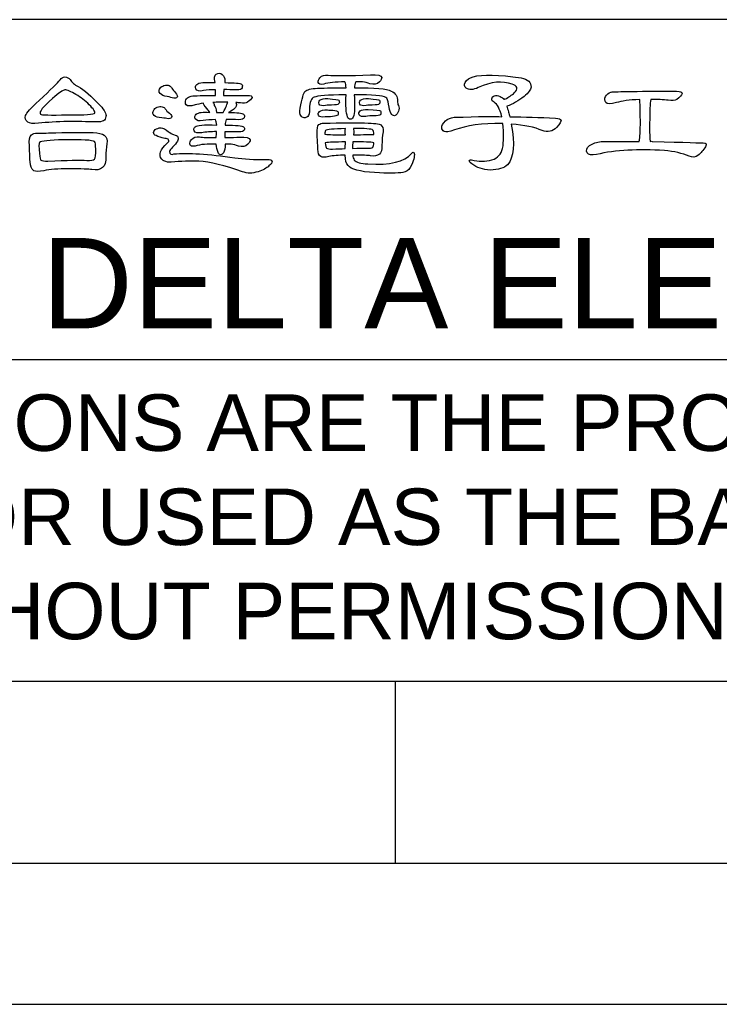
# Model space of a CAD drawing. Header units: millimetres. Extents: x -630 to 1463, y 209 to 1094.
# Tile 2 of 42: x -412 to -317, y 209 to 343. Entities that reach past the tile are written whole.
import ezdxf

# ---------------------------------------------------------------- set-up
doc = ezdxf.new("R2010")
doc.units = ezdxf.units.MM
doc.header["$LTSCALE"] = 32.67
doc.layers.get('0').update_dxf_attribs({"linetype": 'CONTINUOUS'})
for name, color, linetype in [('DELTA', 5, 'CONTINUOUS'), ('DF', 3, 'CONTINUOUS'), ('SPEC', 1, 'CONTINUOUS'), ('TXT', 7, 'CONTINUOUS')]:
    doc.layers.add(name, color=color, linetype=linetype)
doc.styles.add('TEXTSTYLE_1', font='ARIAL.TTF')

# ---------------------------------------------------------------- blocks, each defined once
blk = doc.blocks.new('A$C71E57D54')
blk.add_line((-430, -594), (-10, -594))
at = {"layer": 'DELTA'}
for points, knots in [([(-254.82, -500.24), (-253.34, -500.25), (-252.33, -500.26), (-251.79, -500.28), (-251.79, -500.28), (-251.46, -500.29), (-251.21, -500.25), (-251.05, -500.16), (-251.05, -500.16), (-250.9, -500.07), (-250.81, -499.91), (-250.78, -499.69), (-250.78, -499.69), (-250.72, -499.45), (-250.93, -499.06), (-251.4, -498.53), (-251.4, -498.53), (-252.33, -497.55), (-253.11, -496.88), (-253.74, -496.53), (-253.74, -496.53), (-254.11, -496.33), (-254.39, -496.08), (-254.6, -495.78), (-254.6, -495.78), (-254.71, -495.61), (-254.89, -495.52), (-255.15, -495.51), (-255.15, -495.51), (-255.34, -495.51), (-255.51, -495.61), (-255.66, -495.81), (-255.66, -495.81), (-255.91, -496.12), (-256.65, -496.85), (-257.87, -498), (-257.87, -498), (-258.75, -498.79), (-259.23, -499.33), (-259.32, -499.61), (-259.32, -499.61), (-259.41, -499.88), (-259.34, -500.11), (-259.1, -500.29), (-259.1, -500.29), (-258.9, -500.46), (-258.51, -500.5), (-257.94, -500.43), (-257.94, -500.43), (-257.04, -500.32), (-256, -500.26), (-254.82, -500.24)], [0, 0, 0, 0, 0.076923, 0.076923, 0.076923, 0.076923, 0.153846, 0.153846, 0.153846, 0.153846, 0.230769, 0.230769, 0.230769, 0.230769, 0.307692, 0.307692, 0.307692, 0.307692, 0.384615, 0.384615, 0.384615, 0.384615, 0.461538, 0.461538, 0.461538, 0.461538, 0.538462, 0.538462, 0.538462, 0.538462, 0.615385, 0.615385, 0.615385, 0.615385, 0.692308, 0.692308, 0.692308, 0.692308, 0.769231, 0.769231, 0.769231, 0.769231, 0.846154, 0.846154, 0.846154, 0.846154, 0.923077, 0.923077, 0.923077, 0.923077, 1, 1, 1, 1]), ([(-236.97, -498.23), (-236.81, -498.23), (-236.65, -498.24), (-236.49, -498.27), (-236.49, -498.27), (-236.16, -498.32), (-235.92, -498.3), (-235.74, -498.19), (-235.74, -498.19), (-235.46, -498), (-235.3, -497.83), (-235.26, -497.68), (-235.26, -497.68), (-235.23, -497.54), (-235.39, -497.46), (-235.77, -497.46), (-235.77, -497.46), (-236.63, -497.46), (-237.47, -497.47), (-238.3, -497.48), (-238.3, -497.48), (-238.29, -497.34), (-238.28, -497.18), (-238.27, -497), (-238.27, -497), (-238.27, -496.96), (-238.27, -496.91), (-238.26, -496.85), (-238.26, -496.85), (-237.84, -496.85), (-237.38, -496.86), (-236.89, -496.88), (-236.89, -496.88), (-236.55, -496.88), (-236.36, -496.8), (-236.32, -496.66), (-236.32, -496.66), (-236.26, -496.51), (-236.28, -496.38), (-236.37, -496.27), (-236.37, -496.27), (-236.51, -496.16), (-237.11, -496.11), (-238.16, -496.11), (-238.16, -496.11), (-238.12, -495.83), (-238.17, -495.58), (-238.3, -495.37), (-238.3, -495.37), (-238.44, -495.15), (-238.65, -495.07), (-238.9, -495.13), (-238.9, -495.13), (-239.15, -495.19), (-239.26, -495.4), (-239.24, -495.76), (-239.24, -495.76), (-239.21, -495.87), (-239.2, -495.99), (-239.19, -496.1), (-239.19, -496.1), (-240.28, -496.04), (-240.93, -496.11), (-241.13, -496.29), (-241.13, -496.29), (-241.28, -496.43), (-241.31, -496.59), (-241.24, -496.77), (-241.24, -496.77), (-241.12, -496.99), (-240.84, -497.05), (-240.4, -496.96), (-240.4, -496.96), (-240.05, -496.89), (-239.63, -496.86), (-239.15, -496.86), (-239.15, -496.86), (-239.16, -497.09), (-239.15, -497.3), (-239.13, -497.48), (-239.13, -497.48), (-239.44, -497.47), (-239.74, -497.47), (-240.04, -497.48), (-240.04, -497.48), (-241.16, -497.48), (-241.78, -497.52), (-241.9, -497.6), (-241.9, -497.6), (-242.06, -497.66), (-242.19, -497.77), (-242.28, -497.93), (-242.28, -497.93), (-242.37, -498.13), (-242.36, -498.31), (-242.25, -498.48), (-242.25, -498.48), (-242.13, -498.62), (-241.81, -498.62), (-241.29, -498.48), (-241.29, -498.48), (-241.07, -498.41), (-240.78, -498.35), (-240.43, -498.3), (-240.43, -498.3), (-240.46, -498.35), (-240.33, -498.55), (-240.04, -498.88), (-240.04, -498.88), (-239.93, -499.02), (-239.83, -499.15), (-239.75, -499.27), (-239.75, -499.27), (-240.47, -499.2), (-240.95, -499.27), (-241.18, -499.46), (-241.18, -499.46), (-241.33, -499.61), (-241.37, -499.76), (-241.29, -499.94), (-241.29, -499.94), (-241.18, -500.16), (-240.9, -500.22), (-240.46, -500.13), (-240.46, -500.13), (-240.09, -500.07), (-239.65, -500.04), (-239.13, -500.04), (-239.13, -500.04), (-239.07, -500.17), (-239.03, -500.36), (-239.01, -500.61), (-239.01, -500.61), (-240.38, -500.57), (-241.14, -500.63), (-241.29, -500.79), (-241.29, -500.79), (-241.44, -500.92), (-241.48, -501.07), (-241.4, -501.24), (-241.4, -501.24), (-241.29, -501.44), (-241.03, -501.5), (-240.61, -501.43), (-240.61, -501.43), (-240.16, -501.37), (-239.63, -501.32), (-239.02, -501.3), (-239.02, -501.3), (-239.03, -501.53), (-239.05, -501.75), (-239.07, -501.95), (-239.07, -501.95), (-239.89, -501.95), (-240.48, -501.93), (-240.83, -501.88), (-240.83, -501.88), (-241.21, -501.83), (-241.5, -501.92), (-241.69, -502.15), (-241.69, -502.15), (-241.84, -502.33), (-241.9, -502.49), (-241.87, -502.65), (-241.87, -502.65), (-241.83, -502.85), (-241.64, -502.91), (-241.29, -502.84), (-241.29, -502.84), (-240.74, -502.67), (-239.99, -502.61), (-239.07, -502.65), (-239.07, -502.65), (-239.04, -502.97), (-238.97, -503.26), (-238.87, -503.52), (-238.87, -503.52), (-238.82, -503.68), (-238.72, -503.77), (-238.57, -503.77), (-238.57, -503.77), (-238.46, -503.77), (-238.37, -503.7), (-238.29, -503.56), (-238.29, -503.56), (-238.17, -503.33), (-238.11, -503.04), (-238.12, -502.67), (-238.12, -502.67), (-238.13, -502.66), (-238.13, -502.66), (-238.13, -502.65), (-238.13, -502.65), (-237.72, -502.59), (-237.25, -502.66), (-236.71, -502.84), (-236.71, -502.84), (-236.29, -502.95), (-235.96, -502.9), (-235.7, -502.66), (-235.7, -502.66), (-235.53, -502.49), (-235.45, -502.32), (-235.46, -502.17), (-235.46, -502.17), (-235.48, -501.95), (-235.88, -501.86), (-236.65, -501.91), (-236.65, -501.91), (-236.9, -501.92), (-237.4, -501.93), (-238.15, -501.95), (-238.15, -501.95), (-238.15, -501.7), (-238.15, -501.49), (-238.15, -501.32), (-238.15, -501.32), (-237.68, -501.32), (-237.18, -501.33), (-236.65, -501.35), (-236.65, -501.35), (-236.34, -501.35), (-236.15, -501.28), (-236.1, -501.14), (-236.1, -501.14), (-236.04, -501), (-236.06, -500.88), (-236.15, -500.79), (-236.15, -500.79), (-236.27, -500.68), (-236.93, -500.62), (-238.13, -500.62), (-238.13, -500.62), (-238.12, -500.39), (-238.08, -500.19), (-238, -500.02), (-238, -500.02), (-237.59, -500.02), (-237.14, -500.03), (-236.67, -500.05), (-236.67, -500.05), (-236.34, -500.05), (-236.14, -499.97), (-236.1, -499.83), (-236.1, -499.83), (-236.04, -499.68), (-236.06, -499.55), (-236.15, -499.45), (-236.15, -499.45), (-236.29, -499.34), (-236.82, -499.28), (-237.75, -499.28), (-237.75, -499.28), (-237.42, -499.06), (-237.22, -498.94), (-237.14, -498.9), (-237.14, -498.9), (-236.92, -498.73), (-236.86, -498.5), (-236.97, -498.23)], [0, 0, 0, 0, 0.015385, 0.015385, 0.015385, 0.015385, 0.030769, 0.030769, 0.030769, 0.030769, 0.046154, 0.046154, 0.046154, 0.046154, 0.061538, 0.061538, 0.061538, 0.061538, 0.076923, 0.076923, 0.076923, 0.076923, 0.092308, 0.092308, 0.092308, 0.092308, 0.107692, 0.107692, 0.107692, 0.107692, 0.123077, 0.123077, 0.123077, 0.123077, 0.138462, 0.138462, 0.138462, 0.138462, 0.153846, 0.153846, 0.153846, 0.153846, 0.169231, 0.169231, 0.169231, 0.169231, 0.184615, 0.184615, 0.184615, 0.184615, 0.2, 0.2, 0.2, 0.2, 0.215385, 0.215385, 0.215385, 0.215385, 0.230769, 0.230769, 0.230769, 0.230769, 0.246154, 0.246154, 0.246154, 0.246154, 0.261538, 0.261538, 0.261538, 0.261538, 0.276923, 0.276923, 0.276923, 0.276923, 0.292308, 0.292308, 0.292308, 0.292308, 0.307692, 0.307692, 0.307692, 0.307692, 0.323077, 0.323077, 0.323077, 0.323077, 0.338462, 0.338462, 0.338462, 0.338462, 0.353846, 0.353846, 0.353846, 0.353846, 0.369231, 0.369231, 0.369231, 0.369231, 0.384615, 0.384615, 0.384615, 0.384615, 0.4, 0.4, 0.4, 0.4, 0.415385, 0.415385, 0.415385, 0.415385, 0.430769, 0.430769, 0.430769, 0.430769, 0.446154, 0.446154, 0.446154, 0.446154, 0.461538, 0.461538, 0.461538, 0.461538, 0.476923, 0.476923, 0.476923, 0.476923, 0.492308, 0.492308, 0.492308, 0.492308, 0.507692, 0.507692, 0.507692, 0.507692, 0.523077, 0.523077, 0.523077, 0.523077, 0.538462, 0.538462, 0.538462, 0.538462, 0.553846, 0.553846, 0.553846, 0.553846, 0.569231, 0.569231, 0.569231, 0.569231, 0.584615, 0.584615, 0.584615, 0.584615, 0.6, 0.6, 0.6, 0.6, 0.615385, 0.615385, 0.615385, 0.615385, 0.630769, 0.630769, 0.630769, 0.630769, 0.646154, 0.646154, 0.646154, 0.646154, 0.661538, 0.661538, 0.661538, 0.661538, 0.676923, 0.676923, 0.676923, 0.676923, 0.692308, 0.692308, 0.692308, 0.692308, 0.707692, 0.707692, 0.707692, 0.707692, 0.723077, 0.723077, 0.723077, 0.723077, 0.738462, 0.738462, 0.738462, 0.738462, 0.753846, 0.753846, 0.753846, 0.753846, 0.769231, 0.769231, 0.769231, 0.769231, 0.784615, 0.784615, 0.784615, 0.784615, 0.8, 0.8, 0.8, 0.8, 0.815385, 0.815385, 0.815385, 0.815385, 0.830769, 0.830769, 0.830769, 0.830769, 0.846154, 0.846154, 0.846154, 0.846154, 0.861538, 0.861538, 0.861538, 0.861538, 0.876923, 0.876923, 0.876923, 0.876923, 0.892308, 0.892308, 0.892308, 0.892308, 0.907692, 0.907692, 0.907692, 0.907692, 0.923077, 0.923077, 0.923077, 0.923077, 0.938462, 0.938462, 0.938462, 0.938462, 0.953846, 0.953846, 0.953846, 0.953846, 0.969231, 0.969231, 0.969231, 0.969231, 0.984615, 0.984615, 0.984615, 0.984615, 1, 1, 1, 1]), ([(-225.26, -497.4), (-225.32, -498.54), (-225.27, -499.33), (-225.11, -499.75), (-225.11, -499.75), (-225.06, -499.91), (-224.96, -499.99), (-224.81, -499.99), (-224.81, -499.99), (-224.7, -499.99), (-224.61, -499.93), (-224.52, -499.79), (-224.52, -499.79), (-224.41, -499.56), (-224.35, -499.26), (-224.36, -498.9), (-224.36, -498.9), (-224.37, -498.29), (-224.38, -497.79), (-224.39, -497.4), (-224.39, -497.4), (-222.45, -497.4), (-221.33, -497.49), (-221.04, -497.68), (-221.04, -497.68), (-220.9, -497.76), (-220.8, -498), (-220.74, -498.41), (-220.74, -498.41), (-220.63, -499.26), (-220.42, -499.66), (-220.11, -499.62), (-220.11, -499.62), (-220.02, -499.62), (-219.92, -499.54), (-219.82, -499.41), (-219.82, -499.41), (-219.71, -499.26), (-219.65, -499.07), (-219.64, -498.83), (-219.64, -498.83), (-219.65, -498.71), (-219.68, -498.61), (-219.71, -498.52), (-219.71, -498.52), (-219.77, -498.4), (-219.8, -498.25), (-219.81, -498.07), (-219.81, -498.07), (-219.78, -497.6), (-220, -497.24), (-220.46, -497), (-220.46, -497), (-220.93, -496.74), (-222.23, -496.63), (-224.37, -496.66), (-224.37, -496.66), (-224.36, -496.43), (-224.32, -496.22), (-224.24, -496.03), (-224.24, -496.03), (-223.77, -495.97), (-223.27, -496.04), (-222.73, -496.22), (-222.73, -496.22), (-222.31, -496.34), (-221.98, -496.28), (-221.72, -496.04), (-221.72, -496.04), (-221.55, -495.87), (-221.47, -495.7), (-221.47, -495.55), (-221.47, -495.55), (-221.5, -495.33), (-221.9, -495.24), (-222.66, -495.29), (-222.66, -495.29), (-225, -495.38), (-226.5, -495.39), (-227.18, -495.32), (-227.18, -495.32), (-227.56, -495.26), (-227.85, -495.35), (-228.04, -495.59), (-228.04, -495.59), (-228.18, -495.76), (-228.24, -495.93), (-228.22, -496.08), (-228.22, -496.08), (-228.18, -496.28), (-227.99, -496.35), (-227.64, -496.27), (-227.64, -496.27), (-227.14, -496.11), (-226.39, -496.03), (-225.39, -496.03), (-225.39, -496.03), (-225.32, -496.17), (-225.28, -496.39), (-225.25, -496.67), (-225.25, -496.67), (-226.4, -496.66), (-227.41, -496.67), (-228.3, -496.7), (-228.3, -496.7), (-228.98, -496.73), (-229.43, -496.85), (-229.64, -497.05), (-229.64, -497.05), (-229.78, -497.22), (-229.95, -497.8), (-230.16, -498.82), (-230.16, -498.82), (-230.19, -499.21), (-230.16, -499.47), (-230.09, -499.61), (-230.09, -499.61), (-230, -499.75), (-229.88, -499.83), (-229.73, -499.86), (-229.73, -499.86), (-229.59, -499.86), (-229.46, -499.82), (-229.34, -499.72), (-229.34, -499.72), (-229.2, -499.58), (-229.14, -499.31), (-229.15, -498.9), (-229.15, -498.9), (-229.15, -498.16), (-228.98, -497.75), (-228.65, -497.65), (-228.65, -497.65), (-228.3, -497.51), (-227.21, -497.42), (-225.39, -497.4), (-225.39, -497.4), (-225.35, -497.39), (-225.31, -497.39), (-225.26, -497.4)], [0, 0, 0, 0, 0.028571, 0.028571, 0.028571, 0.028571, 0.057143, 0.057143, 0.057143, 0.057143, 0.085714, 0.085714, 0.085714, 0.085714, 0.114286, 0.114286, 0.114286, 0.114286, 0.142857, 0.142857, 0.142857, 0.142857, 0.171429, 0.171429, 0.171429, 0.171429, 0.2, 0.2, 0.2, 0.2, 0.228571, 0.228571, 0.228571, 0.228571, 0.257143, 0.257143, 0.257143, 0.257143, 0.285714, 0.285714, 0.285714, 0.285714, 0.314286, 0.314286, 0.314286, 0.314286, 0.342857, 0.342857, 0.342857, 0.342857, 0.371429, 0.371429, 0.371429, 0.371429, 0.4, 0.4, 0.4, 0.4, 0.428571, 0.428571, 0.428571, 0.428571, 0.457143, 0.457143, 0.457143, 0.457143, 0.485714, 0.485714, 0.485714, 0.485714, 0.514286, 0.514286, 0.514286, 0.514286, 0.542857, 0.542857, 0.542857, 0.542857, 0.571429, 0.571429, 0.571429, 0.571429, 0.6, 0.6, 0.6, 0.6, 0.628571, 0.628571, 0.628571, 0.628571, 0.657143, 0.657143, 0.657143, 0.657143, 0.685714, 0.685714, 0.685714, 0.685714, 0.714286, 0.714286, 0.714286, 0.714286, 0.742857, 0.742857, 0.742857, 0.742857, 0.771429, 0.771429, 0.771429, 0.771429, 0.8, 0.8, 0.8, 0.8, 0.828571, 0.828571, 0.828571, 0.828571, 0.857143, 0.857143, 0.857143, 0.857143, 0.885714, 0.885714, 0.885714, 0.885714, 0.914286, 0.914286, 0.914286, 0.914286, 0.942857, 0.942857, 0.942857, 0.942857, 0.971429, 0.971429, 0.971429, 0.971429, 1, 1, 1, 1]), ([(-207.71, -500.53), (-206.31, -500.62), (-205.21, -500.84), (-204.42, -501.2), (-204.42, -501.2), (-203.82, -501.41), (-203.31, -501.3), (-202.89, -500.87), (-202.89, -500.87), (-202.55, -500.46), (-202.4, -500.2), (-202.42, -500.1), (-202.42, -500.1), (-202.46, -499.98), (-202.65, -499.91), (-203, -499.88), (-203, -499.88), (-204.69, -499.8), (-206.32, -499.75), (-207.86, -499.73), (-207.86, -499.73), (-207.9, -499.56), (-207.95, -499.4), (-208, -499.24), (-208, -499.24), (-208.08, -498.97), (-208.14, -498.76), (-208.18, -498.61), (-208.18, -498.61), (-207.55, -498.39), (-206.94, -498.05), (-206.35, -497.57), (-206.35, -497.57), (-205.87, -497.18), (-205.63, -496.85), (-205.61, -496.59), (-205.61, -496.59), (-205.58, -496.09), (-205.94, -495.76), (-206.67, -495.6), (-206.67, -495.6), (-209.06, -495.25), (-210.76, -495.21), (-211.76, -495.49), (-211.76, -495.49), (-212.15, -495.6), (-212.44, -495.8), (-212.61, -496.08), (-212.61, -496.08), (-212.75, -496.33), (-212.71, -496.54), (-212.49, -496.71), (-212.49, -496.71), (-212.2, -496.91), (-211.78, -496.89), (-211.21, -496.64), (-211.21, -496.64), (-209.85, -496.01), (-208.65, -495.89), (-207.62, -496.27), (-207.62, -496.27), (-207.34, -496.33), (-207.18, -496.45), (-207.13, -496.63), (-207.13, -496.63), (-207.09, -496.8), (-207.18, -496.99), (-207.39, -497.2), (-207.39, -497.2), (-207.64, -497.43), (-207.97, -497.65), (-208.38, -497.86), (-208.38, -497.86), (-208.41, -497.86), (-208.43, -497.87), (-208.45, -497.89), (-208.45, -497.89), (-208.57, -497.77), (-208.72, -497.66), (-208.89, -497.57), (-208.89, -497.57), (-209.11, -497.46), (-209.32, -497.44), (-209.53, -497.52), (-209.53, -497.52), (-209.68, -497.57), (-209.76, -497.67), (-209.78, -497.82), (-209.78, -497.82), (-209.79, -497.97), (-209.71, -498.09), (-209.53, -498.2), (-209.53, -498.2), (-209.2, -498.37), (-208.93, -498.88), (-208.71, -499.73), (-208.71, -499.73), (-209.41, -499.68), (-211.09, -499.7), (-213.79, -499.79), (-213.79, -499.79), (-214.15, -499.82), (-214.46, -499.95), (-214.7, -500.18), (-214.7, -500.18), (-214.98, -500.43), (-215.11, -500.67), (-215.1, -500.91), (-215.1, -500.91), (-215.09, -501.08), (-215, -501.21), (-214.84, -501.29), (-214.84, -501.29), (-214.67, -501.38), (-214.3, -501.33), (-213.73, -501.13), (-213.73, -501.13), (-212.5, -500.66), (-210.81, -500.43), (-208.66, -500.44), (-208.66, -500.44), (-208.65, -500.44), (-208.63, -500.45), (-208.6, -500.46), (-208.6, -500.46), (-208.49, -501.47), (-208.5, -502.36), (-208.63, -503.12), (-208.63, -503.12), (-208.78, -503.71), (-209.15, -504.1), (-209.76, -504.32), (-209.76, -504.32), (-210.48, -504.48), (-211.2, -504.48), (-211.93, -504.32), (-211.93, -504.32), (-212.07, -504.28), (-212.15, -504.3), (-212.17, -504.37), (-212.17, -504.37), (-212.18, -504.48), (-212.09, -504.6), (-211.91, -504.72), (-211.91, -504.72), (-211.38, -505.14), (-210.73, -505.37), (-209.94, -505.39), (-209.94, -505.39), (-209.09, -505.38), (-208.47, -505.2), (-208.1, -504.83), (-208.1, -504.83), (-207.44, -504.06), (-207.31, -502.62), (-207.71, -500.53)], [0, 0, 0, 0, 0.025641, 0.025641, 0.025641, 0.025641, 0.051282, 0.051282, 0.051282, 0.051282, 0.076923, 0.076923, 0.076923, 0.076923, 0.102564, 0.102564, 0.102564, 0.102564, 0.128205, 0.128205, 0.128205, 0.128205, 0.153846, 0.153846, 0.153846, 0.153846, 0.179487, 0.179487, 0.179487, 0.179487, 0.205128, 0.205128, 0.205128, 0.205128, 0.230769, 0.230769, 0.230769, 0.230769, 0.25641, 0.25641, 0.25641, 0.25641, 0.282051, 0.282051, 0.282051, 0.282051, 0.307692, 0.307692, 0.307692, 0.307692, 0.333333, 0.333333, 0.333333, 0.333333, 0.358974, 0.358974, 0.358974, 0.358974, 0.384615, 0.384615, 0.384615, 0.384615, 0.410256, 0.410256, 0.410256, 0.410256, 0.435897, 0.435897, 0.435897, 0.435897, 0.461538, 0.461538, 0.461538, 0.461538, 0.487179, 0.487179, 0.487179, 0.487179, 0.512821, 0.512821, 0.512821, 0.512821, 0.538462, 0.538462, 0.538462, 0.538462, 0.564103, 0.564103, 0.564103, 0.564103, 0.589744, 0.589744, 0.589744, 0.589744, 0.615385, 0.615385, 0.615385, 0.615385, 0.641026, 0.641026, 0.641026, 0.641026, 0.666667, 0.666667, 0.666667, 0.666667, 0.692308, 0.692308, 0.692308, 0.692308, 0.717949, 0.717949, 0.717949, 0.717949, 0.74359, 0.74359, 0.74359, 0.74359, 0.769231, 0.769231, 0.769231, 0.769231, 0.794872, 0.794872, 0.794872, 0.794872, 0.820513, 0.820513, 0.820513, 0.820513, 0.846154, 0.846154, 0.846154, 0.846154, 0.871795, 0.871795, 0.871795, 0.871795, 0.897436, 0.897436, 0.897436, 0.897436, 0.923077, 0.923077, 0.923077, 0.923077, 0.948718, 0.948718, 0.948718, 0.948718, 0.974359, 0.974359, 0.974359, 0.974359, 1, 1, 1, 1]), ([(-243.78, -496.7), (-243.82, -496.59), (-243.91, -496.5), (-244.05, -496.43), (-244.05, -496.43), (-244.22, -496.36), (-244.41, -496.36), (-244.62, -496.43), (-244.62, -496.43), (-244.79, -496.49), (-244.92, -496.57), (-245.01, -496.68), (-245.01, -496.68), (-245.12, -496.85), (-245.15, -496.99), (-245.11, -497.11), (-245.11, -497.11), (-245.03, -497.33), (-244.82, -497.47), (-244.51, -497.53), (-244.51, -497.53), (-244.17, -497.6), (-243.91, -497.66), (-243.73, -497.74), (-243.73, -497.74), (-243.47, -497.8), (-243.3, -497.78), (-243.22, -497.67), (-243.22, -497.67), (-243.14, -497.58), (-243.2, -497.42), (-243.4, -497.19), (-243.4, -497.19), (-243.56, -497.02), (-243.69, -496.86), (-243.78, -496.7)], [0, 0, 0, 0, 0.111111, 0.111111, 0.111111, 0.111111, 0.222222, 0.222222, 0.222222, 0.222222, 0.333333, 0.333333, 0.333333, 0.333333, 0.444444, 0.444444, 0.444444, 0.444444, 0.555556, 0.555556, 0.555556, 0.555556, 0.666667, 0.666667, 0.666667, 0.666667, 0.777778, 0.777778, 0.777778, 0.777778, 0.888889, 0.888889, 0.888889, 0.888889, 1, 1, 1, 1]), ([(-253.97, -497.37), (-253.45, -497.67), (-252.97, -498.03), (-252.55, -498.45), (-252.55, -498.45), (-252.11, -498.92), (-251.91, -499.22), (-251.96, -499.34), (-251.96, -499.34), (-252.03, -499.48), (-252.99, -499.55), (-254.85, -499.53), (-254.85, -499.53), (-256.71, -499.58), (-257.68, -499.55), (-257.75, -499.45), (-257.75, -499.45), (-257.91, -499.23), (-257.48, -498.67), (-256.46, -497.79), (-256.46, -497.79), (-255.77, -497.18), (-255.33, -496.88), (-255.15, -496.88), (-255.15, -496.88), (-254.89, -496.88), (-254.5, -497.05), (-253.97, -497.37)], [0, 0, 0, 0, 0.142857, 0.142857, 0.142857, 0.142857, 0.285714, 0.285714, 0.285714, 0.285714, 0.428571, 0.428571, 0.428571, 0.428571, 0.571429, 0.571429, 0.571429, 0.571429, 0.714286, 0.714286, 0.714286, 0.714286, 0.857143, 0.857143, 0.857143, 0.857143, 1, 1, 1, 1]), ([(-194.12, -502.35), (-195.14, -502.34), (-196.21, -502.34), (-197.34, -502.36), (-197.34, -502.36), (-197.75, -502.37), (-198.02, -502.37), (-198.15, -502.37), (-198.15, -502.37), (-198.62, -502.41), (-199.04, -502.55), (-199.41, -502.8), (-199.41, -502.8), (-199.71, -503.05), (-199.79, -503.31), (-199.64, -503.56), (-199.64, -503.56), (-199.49, -503.79), (-199.17, -503.85), (-198.66, -503.74), (-198.66, -503.74), (-196.61, -503.27), (-194.2, -503.14), (-191.44, -503.33), (-191.44, -503.33), (-190.4, -503.41), (-189.52, -503.61), (-188.8, -503.92), (-188.8, -503.92), (-188.44, -504.06), (-188.13, -504.04), (-187.87, -503.85), (-187.87, -503.85), (-187.57, -503.59), (-187.3, -503.28), (-187.06, -502.91), (-187.06, -502.91), (-186.9, -502.63), (-186.98, -502.5), (-187.31, -502.51), (-187.31, -502.51), (-187.36, -502.51), (-189.17, -502.46), (-192.72, -502.35), (-192.72, -502.35), (-192.8, -502.34), (-192.88, -502.34), (-192.96, -502.35), (-192.96, -502.35), (-193.02, -501.61), (-193.02, -500.43), (-192.97, -498.82), (-192.97, -498.82), (-192.97, -498.41), (-192.94, -498.1), (-192.89, -497.89), (-192.89, -497.89), (-192.17, -497.88), (-191.55, -497.91), (-191.03, -497.98), (-191.03, -497.98), (-190.63, -498.05), (-190.33, -498.01), (-190.12, -497.89), (-190.12, -497.89), (-189.79, -497.66), (-189.6, -497.45), (-189.55, -497.27), (-189.55, -497.27), (-189.51, -497.11), (-189.72, -497.02), (-190.16, -497.02), (-190.16, -497.02), (-194.68, -497.02), (-197, -497.06), (-197.13, -497.12), (-197.13, -497.12), (-197.38, -497.21), (-197.57, -497.37), (-197.69, -497.59), (-197.69, -497.59), (-197.8, -497.81), (-197.8, -498.03), (-197.67, -498.23), (-197.67, -498.23), (-197.53, -498.4), (-197.14, -498.4), (-196.52, -498.23), (-196.52, -498.23), (-195.99, -498.06), (-195.18, -497.95), (-194.08, -497.91), (-194.08, -497.91), (-194.08, -497.91), (-194.06, -497.94), (-194.06, -497.94), (-194.06, -497.94), (-194.03, -498.22), (-194, -498.95), (-193.99, -500.13), (-193.99, -500.13), (-193.99, -501.28), (-194.03, -501.99), (-194.09, -502.28), (-194.09, -502.28), (-194.1, -502.28), (-194.11, -502.31), (-194.12, -502.35)], [0, 0, 0, 0, 0.037037, 0.037037, 0.037037, 0.037037, 0.074074, 0.074074, 0.074074, 0.074074, 0.111111, 0.111111, 0.111111, 0.111111, 0.148148, 0.148148, 0.148148, 0.148148, 0.185185, 0.185185, 0.185185, 0.185185, 0.222222, 0.222222, 0.222222, 0.222222, 0.259259, 0.259259, 0.259259, 0.259259, 0.296296, 0.296296, 0.296296, 0.296296, 0.333333, 0.333333, 0.333333, 0.333333, 0.37037, 0.37037, 0.37037, 0.37037, 0.407407, 0.407407, 0.407407, 0.407407, 0.444444, 0.444444, 0.444444, 0.444444, 0.481481, 0.481481, 0.481481, 0.481481, 0.518519, 0.518519, 0.518519, 0.518519, 0.555556, 0.555556, 0.555556, 0.555556, 0.592593, 0.592593, 0.592593, 0.592593, 0.62963, 0.62963, 0.62963, 0.62963, 0.666667, 0.666667, 0.666667, 0.666667, 0.703704, 0.703704, 0.703704, 0.703704, 0.740741, 0.740741, 0.740741, 0.740741, 0.777778, 0.777778, 0.777778, 0.777778, 0.814815, 0.814815, 0.814815, 0.814815, 0.851852, 0.851852, 0.851852, 0.851852, 0.888889, 0.888889, 0.888889, 0.888889, 0.925926, 0.925926, 0.925926, 0.925926, 0.962963, 0.962963, 0.962963, 0.962963, 1, 1, 1, 1]), ([(-244.49, -498.9), (-244.55, -498.79), (-244.65, -498.71), (-244.81, -498.67), (-244.81, -498.67), (-244.97, -498.61), (-245.15, -498.63), (-245.35, -498.72), (-245.35, -498.72), (-245.53, -498.81), (-245.65, -498.92), (-245.71, -499.04), (-245.71, -499.04), (-245.8, -499.21), (-245.82, -499.36), (-245.77, -499.47), (-245.77, -499.47), (-245.66, -499.67), (-245.44, -499.79), (-245.11, -499.82), (-245.11, -499.82), (-244.75, -499.85), (-244.49, -499.89), (-244.32, -499.93), (-244.32, -499.93), (-244.06, -499.96), (-243.89, -499.92), (-243.81, -499.8), (-243.81, -499.8), (-243.74, -499.69), (-243.82, -499.54), (-244.04, -499.35), (-244.04, -499.35), (-244.23, -499.2), (-244.38, -499.05), (-244.49, -498.9)], [0, 0, 0, 0, 0.111111, 0.111111, 0.111111, 0.111111, 0.222222, 0.222222, 0.222222, 0.222222, 0.333333, 0.333333, 0.333333, 0.333333, 0.444444, 0.444444, 0.444444, 0.444444, 0.555556, 0.555556, 0.555556, 0.555556, 0.666667, 0.666667, 0.666667, 0.666667, 0.777778, 0.777778, 0.777778, 0.777778, 0.888889, 0.888889, 0.888889, 0.888889, 1, 1, 1, 1]), ([(-239.08, -498.19), (-238.63, -498.18), (-238.22, -498.18), (-237.83, -498.19), (-237.83, -498.19), (-237.87, -498.28), (-237.91, -498.4), (-237.96, -498.56), (-237.96, -498.56), (-238.04, -498.75), (-238.16, -498.99), (-238.33, -499.28), (-238.33, -499.28), (-238.55, -499.27), (-238.79, -499.27), (-239.04, -499.27), (-239.04, -499.27), (-239.07, -498.94), (-239.15, -498.69), (-239.27, -498.52), (-239.27, -498.52), (-239.3, -498.38), (-239.34, -498.28), (-239.41, -498.21), (-239.41, -498.21), (-239.32, -498.21), (-239.21, -498.2), (-239.08, -498.19)], [0, 0, 0, 0, 0.142857, 0.142857, 0.142857, 0.142857, 0.285714, 0.285714, 0.285714, 0.285714, 0.428571, 0.428571, 0.428571, 0.428571, 0.571429, 0.571429, 0.571429, 0.571429, 0.714286, 0.714286, 0.714286, 0.714286, 0.857143, 0.857143, 0.857143, 0.857143, 1, 1, 1, 1]), ([(-227.19, -497.8), (-227.61, -497.8), (-227.89, -497.85), (-228.04, -497.97), (-228.04, -497.97), (-228.17, -498.09), (-228.21, -498.22), (-228.13, -498.38), (-228.13, -498.38), (-228.04, -498.55), (-227.81, -498.61), (-227.44, -498.54), (-227.44, -498.54), (-227.26, -498.51), (-226.94, -498.48), (-226.48, -498.48), (-226.48, -498.48), (-226.2, -498.48), (-226.04, -498.41), (-226, -498.28), (-226, -498.28), (-225.96, -498.17), (-225.98, -498.06), (-226.04, -497.97), (-226.04, -497.97), (-226.07, -497.94), (-226.45, -497.89), (-227.19, -497.8)], [0, 0, 0, 0, 0.142857, 0.142857, 0.142857, 0.142857, 0.285714, 0.285714, 0.285714, 0.285714, 0.428571, 0.428571, 0.428571, 0.428571, 0.571429, 0.571429, 0.571429, 0.571429, 0.714286, 0.714286, 0.714286, 0.714286, 0.857143, 0.857143, 0.857143, 0.857143, 1, 1, 1, 1]), ([(-222.87, -497.8), (-223.29, -497.8), (-223.57, -497.85), (-223.72, -497.97), (-223.72, -497.97), (-223.85, -498.09), (-223.89, -498.22), (-223.81, -498.38), (-223.81, -498.38), (-223.72, -498.55), (-223.49, -498.61), (-223.12, -498.54), (-223.12, -498.54), (-222.94, -498.51), (-222.62, -498.48), (-222.16, -498.48), (-222.16, -498.48), (-221.88, -498.48), (-221.72, -498.41), (-221.68, -498.28), (-221.68, -498.28), (-221.64, -498.17), (-221.66, -498.06), (-221.72, -497.97), (-221.72, -497.97), (-221.75, -497.94), (-222.13, -497.89), (-222.87, -497.8)], [0, 0, 0, 0, 0.142857, 0.142857, 0.142857, 0.142857, 0.285714, 0.285714, 0.285714, 0.285714, 0.428571, 0.428571, 0.428571, 0.428571, 0.571429, 0.571429, 0.571429, 0.571429, 0.714286, 0.714286, 0.714286, 0.714286, 0.857143, 0.857143, 0.857143, 0.857143, 1, 1, 1, 1]), ([(-227.25, -499.01), (-227.66, -499), (-227.95, -499.05), (-228.09, -499.17), (-228.09, -499.17), (-228.23, -499.29), (-228.26, -499.43), (-228.19, -499.58), (-228.19, -499.58), (-228.1, -499.76), (-227.86, -499.81), (-227.49, -499.75), (-227.49, -499.75), (-226.64, -499.75), (-226.18, -499.66), (-226.11, -499.49), (-226.11, -499.49), (-226.07, -499.37), (-226.09, -499.26), (-226.15, -499.17), (-226.15, -499.17), (-226.27, -499.06), (-226.54, -499.02), (-226.97, -499.04), (-226.97, -499.04), (-227.05, -499.03), (-227.15, -499.02), (-227.25, -499.01)], [0, 0, 0, 0, 0.142857, 0.142857, 0.142857, 0.142857, 0.285714, 0.285714, 0.285714, 0.285714, 0.428571, 0.428571, 0.428571, 0.428571, 0.571429, 0.571429, 0.571429, 0.571429, 0.714286, 0.714286, 0.714286, 0.714286, 0.857143, 0.857143, 0.857143, 0.857143, 1, 1, 1, 1]), ([(-222.92, -498.95), (-223.34, -498.95), (-223.63, -499), (-223.77, -499.12), (-223.77, -499.12), (-223.91, -499.24), (-223.94, -499.37), (-223.87, -499.53), (-223.87, -499.53), (-223.78, -499.7), (-223.54, -499.76), (-223.17, -499.69), (-223.17, -499.69), (-222.98, -499.65), (-222.6, -499.63), (-222.05, -499.62), (-222.05, -499.62), (-221.77, -499.62), (-221.61, -499.56), (-221.57, -499.43), (-221.57, -499.43), (-221.54, -499.31), (-221.55, -499.21), (-221.61, -499.12), (-221.61, -499.12), (-221.67, -499.06), (-222.1, -499.01), (-222.92, -498.95)], [0, 0, 0, 0, 0.142857, 0.142857, 0.142857, 0.142857, 0.285714, 0.285714, 0.285714, 0.285714, 0.428571, 0.428571, 0.428571, 0.428571, 0.571429, 0.571429, 0.571429, 0.571429, 0.714286, 0.714286, 0.714286, 0.714286, 0.857143, 0.857143, 0.857143, 0.857143, 1, 1, 1, 1]), ([(-245.45, -501.74), (-245.2, -501.86), (-244.9, -501.96), (-244.53, -502.03), (-244.53, -502.03), (-244.31, -502.04), (-244.17, -502.09), (-244.12, -502.19), (-244.12, -502.19), (-244.06, -502.31), (-244.1, -502.42), (-244.25, -502.51), (-244.25, -502.51), (-245.02, -503.22), (-245.23, -503.79), (-244.86, -504.23), (-244.86, -504.23), (-244.81, -504.29), (-244.73, -504.35), (-244.63, -504.41), (-244.63, -504.41), (-244.36, -504.53), (-244.1, -504.58), (-243.86, -504.57), (-243.86, -504.57), (-242.82, -504.45), (-241.84, -504.42), (-240.92, -504.46), (-240.92, -504.46), (-239.72, -504.53), (-238.17, -504.9), (-236.27, -505.57), (-236.27, -505.57), (-235.77, -505.77), (-235.22, -505.77), (-234.62, -505.57), (-234.62, -505.57), (-234.1, -505.4), (-233.71, -505.19), (-233.46, -504.96), (-233.46, -504.96), (-233.23, -504.76), (-233.12, -504.59), (-233.13, -504.46), (-233.13, -504.46), (-233.14, -504.32), (-233.32, -504.25), (-233.68, -504.26), (-233.68, -504.26), (-235, -504.29), (-236.14, -504.23), (-237.1, -504.1), (-237.1, -504.1), (-239.91, -503.68), (-242.07, -503.55), (-243.56, -503.68), (-243.56, -503.68), (-243.84, -503.8), (-244, -503.72), (-244.03, -503.43), (-244.03, -503.43), (-244, -503.31), (-243.89, -503.15), (-243.7, -502.96), (-243.7, -502.96), (-243.21, -502.49), (-243.02, -502.14), (-243.13, -501.89), (-243.13, -501.89), (-243.18, -501.78), (-243.34, -501.68), (-243.59, -501.62), (-243.59, -501.62), (-243.76, -501.56), (-243.94, -501.46), (-244.12, -501.33), (-244.12, -501.33), (-244.46, -501.08), (-244.73, -500.93), (-244.93, -500.9), (-244.93, -500.9), (-245.05, -500.89), (-245.21, -500.93), (-245.42, -501.03), (-245.42, -501.03), (-245.61, -501.12), (-245.71, -501.24), (-245.72, -501.39), (-245.72, -501.39), (-245.73, -501.56), (-245.64, -501.68), (-245.45, -501.74)], [0, 0, 0, 0, 0.043478, 0.043478, 0.043478, 0.043478, 0.086957, 0.086957, 0.086957, 0.086957, 0.130435, 0.130435, 0.130435, 0.130435, 0.173913, 0.173913, 0.173913, 0.173913, 0.217391, 0.217391, 0.217391, 0.217391, 0.26087, 0.26087, 0.26087, 0.26087, 0.304348, 0.304348, 0.304348, 0.304348, 0.347826, 0.347826, 0.347826, 0.347826, 0.391304, 0.391304, 0.391304, 0.391304, 0.434783, 0.434783, 0.434783, 0.434783, 0.478261, 0.478261, 0.478261, 0.478261, 0.521739, 0.521739, 0.521739, 0.521739, 0.565217, 0.565217, 0.565217, 0.565217, 0.608696, 0.608696, 0.608696, 0.608696, 0.652174, 0.652174, 0.652174, 0.652174, 0.695652, 0.695652, 0.695652, 0.695652, 0.73913, 0.73913, 0.73913, 0.73913, 0.782609, 0.782609, 0.782609, 0.782609, 0.826087, 0.826087, 0.826087, 0.826087, 0.869565, 0.869565, 0.869565, 0.869565, 0.913043, 0.913043, 0.913043, 0.913043, 0.956522, 0.956522, 0.956522, 0.956522, 1, 1, 1, 1]), ([(-225.36, -503.82), (-225.35, -504.37), (-225.25, -504.73), (-225.06, -504.9), (-225.06, -504.9), (-224.76, -505.31), (-223.81, -505.57), (-222.23, -505.67), (-222.23, -505.67), (-220.8, -505.75), (-219.79, -505.75), (-219.22, -505.65), (-219.22, -505.65), (-218.88, -505.62), (-218.63, -505.44), (-218.45, -505.11), (-218.45, -505.11), (-218.09, -504.44), (-217.95, -503.95), (-218.03, -503.63), (-218.03, -503.63), (-218.08, -503.46), (-218.18, -503.46), (-218.32, -503.63), (-218.32, -503.63), (-219.05, -504.51), (-220.6, -504.89), (-222.95, -504.75), (-222.95, -504.75), (-223.7, -504.71), (-224.18, -504.57), (-224.39, -504.33), (-224.39, -504.33), (-224.47, -504.18), (-224.53, -504.01), (-224.56, -503.82), (-224.56, -503.82), (-223.52, -503.81), (-222.88, -503.83), (-222.66, -503.88), (-222.66, -503.88), (-222.27, -503.94), (-221.96, -503.88), (-221.72, -503.7), (-221.72, -503.7), (-221.52, -503.55), (-221.43, -503.24), (-221.45, -502.76), (-221.45, -502.76), (-221.45, -502.25), (-221.41, -501.78), (-221.34, -501.33), (-221.34, -501.33), (-221.3, -501), (-221.38, -500.74), (-221.58, -500.58), (-221.58, -500.58), (-221.84, -500.38), (-223.86, -500.33), (-227.64, -500.42), (-227.64, -500.42), (-227.87, -500.42), (-228.04, -500.47), (-228.15, -500.57), (-228.15, -500.57), (-228.31, -500.71), (-228.37, -501.03), (-228.33, -501.51), (-228.33, -501.51), (-228.32, -502.06), (-228.29, -502.62), (-228.26, -503.19), (-228.26, -503.19), (-228.27, -503.58), (-228.16, -503.83), (-227.94, -503.97), (-227.94, -503.97), (-227.8, -504.06), (-227.51, -504.06), (-227.08, -503.97), (-227.08, -503.97), (-226.64, -503.86), (-226.07, -503.81), (-225.36, -503.82)], [0, 0, 0, 0, 0.047619, 0.047619, 0.047619, 0.047619, 0.095238, 0.095238, 0.095238, 0.095238, 0.142857, 0.142857, 0.142857, 0.142857, 0.190476, 0.190476, 0.190476, 0.190476, 0.238095, 0.238095, 0.238095, 0.238095, 0.285714, 0.285714, 0.285714, 0.285714, 0.333333, 0.333333, 0.333333, 0.333333, 0.380952, 0.380952, 0.380952, 0.380952, 0.428571, 0.428571, 0.428571, 0.428571, 0.47619, 0.47619, 0.47619, 0.47619, 0.52381, 0.52381, 0.52381, 0.52381, 0.571429, 0.571429, 0.571429, 0.571429, 0.619048, 0.619048, 0.619048, 0.619048, 0.666667, 0.666667, 0.666667, 0.666667, 0.714286, 0.714286, 0.714286, 0.714286, 0.761905, 0.761905, 0.761905, 0.761905, 0.809524, 0.809524, 0.809524, 0.809524, 0.857143, 0.857143, 0.857143, 0.857143, 0.904762, 0.904762, 0.904762, 0.904762, 0.952381, 0.952381, 0.952381, 0.952381, 1, 1, 1, 1]), ([(-252.29, -505.34), (-251.8, -505.43), (-251.42, -505.36), (-251.14, -505.12), (-251.14, -505.12), (-250.9, -504.93), (-250.78, -504.54), (-250.8, -503.96), (-250.8, -503.96), (-250.79, -503.48), (-250.75, -503.04), (-250.68, -502.62), (-250.68, -502.62), (-250.61, -502.2), (-250.71, -501.88), (-250.98, -501.68), (-250.98, -501.68), (-251.18, -501.53), (-251.56, -501.44), (-252.13, -501.41), (-252.13, -501.41), (-253.07, -501.38), (-254.39, -501.38), (-256.11, -501.43), (-256.11, -501.43), (-256.82, -501.46), (-257.48, -501.47), (-258.08, -501.48), (-258.08, -501.48), (-258.36, -501.48), (-258.57, -501.54), (-258.71, -501.66), (-258.71, -501.66), (-258.91, -501.85), (-258.97, -502.22), (-258.91, -502.77), (-258.91, -502.77), (-258.9, -503.34), (-258.88, -503.92), (-258.84, -504.51), (-258.84, -504.51), (-258.84, -504.98), (-258.71, -505.3), (-258.45, -505.46), (-258.45, -505.46), (-258.27, -505.57), (-257.92, -505.57), (-257.39, -505.46), (-257.39, -505.46), (-256.75, -505.32), (-255.87, -505.25), (-254.74, -505.26), (-254.74, -505.26), (-253.39, -505.27), (-252.57, -505.29), (-252.29, -505.34)], [0, 0, 0, 0, 0.071429, 0.071429, 0.071429, 0.071429, 0.142857, 0.142857, 0.142857, 0.142857, 0.214286, 0.214286, 0.214286, 0.214286, 0.285714, 0.285714, 0.285714, 0.285714, 0.357143, 0.357143, 0.357143, 0.357143, 0.428571, 0.428571, 0.428571, 0.428571, 0.5, 0.5, 0.5, 0.5, 0.571429, 0.571429, 0.571429, 0.571429, 0.642857, 0.642857, 0.642857, 0.642857, 0.714286, 0.714286, 0.714286, 0.714286, 0.785714, 0.785714, 0.785714, 0.785714, 0.857143, 0.857143, 0.857143, 0.857143, 0.928571, 0.928571, 0.928571, 0.928571, 1, 1, 1, 1]), ([(-225.34, -501.66), (-226.39, -501.67), (-227.1, -501.64), (-227.48, -501.58), (-227.48, -501.58), (-227.49, -501.57), (-227.5, -501.57), (-227.52, -501.58), (-227.52, -501.58), (-227.52, -501.36), (-227.5, -501.24), (-227.45, -501.21), (-227.45, -501.21), (-227.31, -501.09), (-226.61, -501.02), (-225.34, -500.99), (-225.34, -500.99), (-225.35, -501.19), (-225.35, -501.41), (-225.34, -501.66)], [0, 0, 0, 0, 0.2, 0.2, 0.2, 0.2, 0.4, 0.4, 0.4, 0.4, 0.6, 0.6, 0.6, 0.6, 0.8, 0.8, 0.8, 0.8, 1, 1, 1, 1]), ([(-224.45, -501.52), (-224.45, -501.3), (-224.45, -501.11), (-224.47, -500.98), (-224.47, -500.98), (-223.27, -500.97), (-222.58, -501.02), (-222.42, -501.14), (-222.42, -501.14), (-222.36, -501.18), (-222.33, -501.33), (-222.31, -501.61), (-222.31, -501.61), (-222.65, -501.61), (-223.37, -501.63), (-224.48, -501.66), (-224.48, -501.66), (-224.47, -501.62), (-224.46, -501.58), (-224.45, -501.52)], [0, 0, 0, 0, 0.2, 0.2, 0.2, 0.2, 0.4, 0.4, 0.4, 0.4, 0.6, 0.6, 0.6, 0.6, 0.8, 0.8, 0.8, 0.8, 1, 1, 1, 1]), ([(-255.26, -502.18), (-253.31, -502.15), (-252.22, -502.22), (-251.99, -502.37), (-251.99, -502.37), (-251.91, -502.44), (-251.87, -502.7), (-251.87, -503.16), (-251.87, -503.16), (-251.86, -503.75), (-251.9, -504.1), (-251.99, -504.22), (-251.99, -504.22), (-252.13, -504.33), (-252.4, -504.38), (-252.8, -504.37), (-252.8, -504.37), (-253.49, -504.33), (-254.88, -504.36), (-256.97, -504.45), (-256.97, -504.45), (-257.33, -504.46), (-257.58, -504.42), (-257.69, -504.34), (-257.69, -504.34), (-257.76, -504.31), (-257.81, -504.07), (-257.86, -503.64), (-257.86, -503.64), (-257.92, -502.92), (-257.91, -502.53), (-257.83, -502.46), (-257.83, -502.46), (-257.67, -502.31), (-256.81, -502.22), (-255.26, -502.18)], [0, 0, 0, 0, 0.111111, 0.111111, 0.111111, 0.111111, 0.222222, 0.222222, 0.222222, 0.222222, 0.333333, 0.333333, 0.333333, 0.333333, 0.444444, 0.444444, 0.444444, 0.444444, 0.555556, 0.555556, 0.555556, 0.555556, 0.666667, 0.666667, 0.666667, 0.666667, 0.777778, 0.777778, 0.777778, 0.777778, 0.888889, 0.888889, 0.888889, 0.888889, 1, 1, 1, 1]), ([(-225.33, -502.48), (-225.34, -502.71), (-225.35, -502.92), (-225.36, -503.12), (-225.36, -503.12), (-225.77, -503.12), (-226.21, -503.14), (-226.7, -503.16), (-226.7, -503.16), (-227.01, -503.17), (-227.22, -503.14), (-227.34, -503.07), (-227.34, -503.07), (-227.4, -503.02), (-227.45, -502.83), (-227.48, -502.51), (-227.48, -502.51), (-227.48, -502.5), (-227.47, -502.49), (-227.45, -502.49), (-227.45, -502.49), (-227.14, -502.44), (-226.43, -502.41), (-225.33, -502.41), (-225.33, -502.41), (-225.33, -502.42), (-225.33, -502.45), (-225.33, -502.48)], [0, 0, 0, 0, 0.142857, 0.142857, 0.142857, 0.142857, 0.285714, 0.285714, 0.285714, 0.285714, 0.428571, 0.428571, 0.428571, 0.428571, 0.571429, 0.571429, 0.571429, 0.571429, 0.714286, 0.714286, 0.714286, 0.714286, 0.857143, 0.857143, 0.857143, 0.857143, 1, 1, 1, 1]), ([(-224.55, -502.4), (-223.37, -502.39), (-222.62, -502.42), (-222.31, -502.49), (-222.31, -502.49), (-222.32, -502.74), (-222.35, -502.9), (-222.42, -502.97), (-222.42, -502.97), (-222.54, -503.05), (-222.77, -503.09), (-223.12, -503.08), (-223.12, -503.08), (-223.44, -503.05), (-223.94, -503.06), (-224.59, -503.1), (-224.59, -503.1), (-224.58, -502.82), (-224.57, -502.59), (-224.55, -502.4)], [0, 0, 0, 0, 0.2, 0.2, 0.2, 0.2, 0.4, 0.4, 0.4, 0.4, 0.6, 0.6, 0.6, 0.6, 0.8, 0.8, 0.8, 0.8, 1, 1, 1, 1])]:
    blk.add_open_spline(points, degree=3, knots=knots, dxfattribs=at)
at = {"layer": 'DF'}
for p, q in [((-25, -489.42), (-415, -489.42)), ((-25, -525.54), (-415, -525.54)), ((-25, -559.71), (-415, -559.71)), ((-220, -579), (-220, -559.71)), ((-415, -579), (-25, -579))]:
    blk.add_line(p, q, dxfattribs=at)
at = {"layer": 'DELTA', "style": 'TEXTSTYLE_1'}
blk.add_text('DELTA ELECTRONICS, INC. ', height=9.6, dxfattribs=at).set_placement((-257.61, -522.21))
at = {"layer": 'SPEC', "insert": (-411.01, -529.22), "char_height": 6, "width": 393.4779, "attachment_point": 1, "style": 'TEXTSTYLE_1'}
blk.add_mtext('THESE DRAWINGS AND SPECIFICATIONS ARE THE PROPERTY OF DELTA ELECTRONICS, INC. \\PAND SHALL NOT BE REPRODUCED OR USED AS THE BASIS FOR THE MANUFACTURE OR SELL \\POF APPARATUSES OR DEVICES WITHOUT PERMISSION.', dxfattribs=at)

msp = doc.modelspace()

# ---------------------------------------------------------------- block references
at = {"layer": 'TXT', "color": 7, "xscale": 1.279999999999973, "yscale": 1.279999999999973, "zscale": 1.28}
msp.add_blockref('A$C71E57D54', (-79.646, 969.224), dxfattribs=at)

doc.saveas('drawing.dxf')
